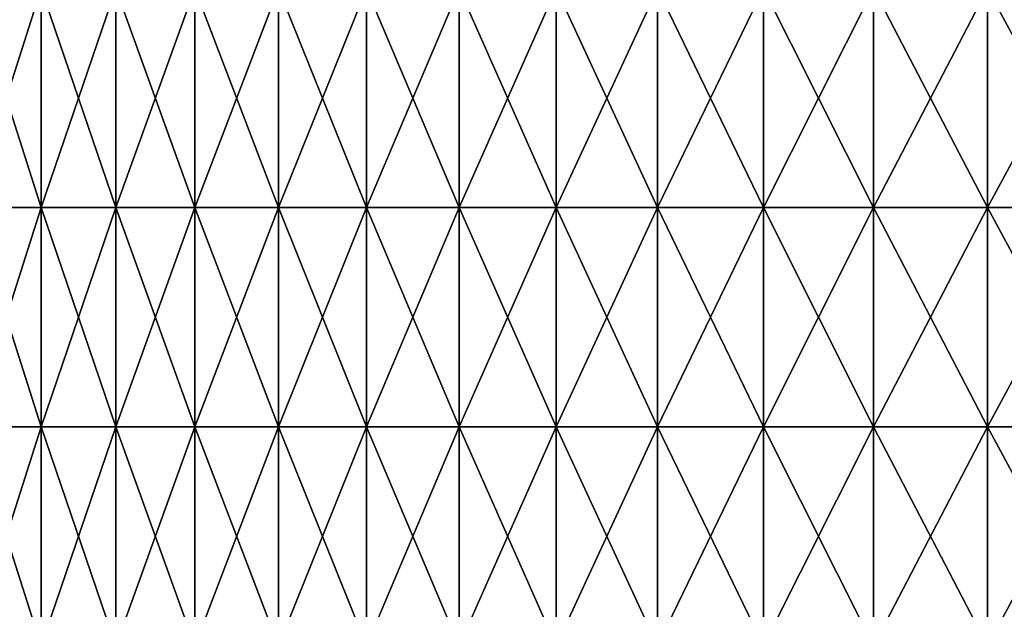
# Model space of a CAD drawing. Header units: inches. Extents: x -4.75 to 4.5, y 0 to 1.88.
# Tile 15 of 256: x -3.37 to -3.01, y 0.22 to 0.43. Entities that reach past the tile are written whole.
import ezdxf

# ---------------------------------------------------------------- set-up
doc = ezdxf.new("R2010")
doc.units = ezdxf.units.IN
doc.header["$LTSCALE"] = 101.851852
doc.header["$MEASUREMENT"] = 0
doc.layers.add('12', color=7, linetype='CONTINUOUS')

msp = doc.modelspace()

# ---------------------------------------------------------------- linework, layer by layer
at = {"layer": '12', "color": 13, "linetype": 'Continuous', "true_color": 0xd67263}
for points in [[(-3.36265, 0.4423, 1.17643), (-3.3882, 0.4423, 1.1007), (-3.36265, 0.36222, 1.17643), (-3.36265, 0.4423, 1.17643)], [(-3.36265, 0.36222, 1.17643), (-3.3882, 0.4423, 1.1007), (-3.3882, 0.36222, 1.1007), (-3.36265, 0.36222, 1.17643)], [(-3.3882, 0.4423, -1.1007), (-3.36265, 0.4423, -1.17643), (-3.3882, 0.36222, -1.1007), (-3.3882, 0.4423, -1.1007)], [(-3.3882, 0.36222, -1.1007), (-3.36265, 0.4423, -1.17643), (-3.36265, 0.36222, -1.17643), (-3.3882, 0.36222, -1.1007)], [(-3.33541, 0.4423, 1.25157), (-3.36265, 0.4423, 1.17643), (-3.33541, 0.36222, 1.25157), (-3.33541, 0.4423, 1.25157)], [(-3.33541, 0.36222, 1.25157), (-3.36265, 0.4423, 1.17643), (-3.36265, 0.36222, 1.17643), (-3.33541, 0.36222, 1.25157)], [(-3.36265, 0.4423, -1.17643), (-3.33541, 0.4423, -1.25157), (-3.36265, 0.36222, -1.17643), (-3.36265, 0.4423, -1.17643)], [(-3.36265, 0.36222, -1.17643), (-3.33541, 0.4423, -1.25157), (-3.33541, 0.36222, -1.25157), (-3.36265, 0.36222, -1.17643)], [(-3.30649, 0.4423, 1.32609), (-3.33541, 0.4423, 1.25157), (-3.30649, 0.36222, 1.32609), (-3.30649, 0.4423, 1.32609)], [(-3.30649, 0.36222, 1.32609), (-3.33541, 0.4423, 1.25157), (-3.33541, 0.36222, 1.25157), (-3.30649, 0.36222, 1.32609)], [(-3.33541, 0.4423, -1.25157), (-3.30649, 0.4423, -1.32609), (-3.33541, 0.36222, -1.25157), (-3.33541, 0.4423, -1.25157)], [(-3.33541, 0.36222, -1.25157), (-3.30649, 0.4423, -1.32609), (-3.30649, 0.36222, -1.32609), (-3.33541, 0.36222, -1.25157)], [(-3.27591, 0.4423, 1.39993), (-3.30649, 0.4423, 1.32609), (-3.27591, 0.36222, 1.39993), (-3.27591, 0.4423, 1.39993)], [(-3.27591, 0.36222, 1.39993), (-3.30649, 0.4423, 1.32609), (-3.30649, 0.36222, 1.32609), (-3.27591, 0.36222, 1.39993)], [(-3.30649, 0.4423, -1.32609), (-3.27591, 0.4423, -1.39993), (-3.30649, 0.36222, -1.32609), (-3.30649, 0.4423, -1.32609)], [(-3.30649, 0.36222, -1.32609), (-3.27591, 0.4423, -1.39993), (-3.27591, 0.36222, -1.39993), (-3.30649, 0.36222, -1.32609)], [(-3.24368, 0.4423, 1.47307), (-3.27591, 0.4423, 1.39993), (-3.24368, 0.36222, 1.47307), (-3.24368, 0.4423, 1.47307)], [(-3.24368, 0.36222, 1.47307), (-3.27591, 0.4423, 1.39993), (-3.27591, 0.36222, 1.39993), (-3.24368, 0.36222, 1.47307)], [(-3.27591, 0.4423, -1.39993), (-3.24368, 0.4423, -1.47307), (-3.27591, 0.36222, -1.39993), (-3.27591, 0.4423, -1.39993)], [(-3.27591, 0.36222, -1.39993), (-3.24368, 0.4423, -1.47307), (-3.24368, 0.36222, -1.47307), (-3.27591, 0.36222, -1.39993)], [(-3.20982, 0.4423, 1.54547), (-3.24368, 0.4423, 1.47307), (-3.20982, 0.36222, 1.54547), (-3.20982, 0.4423, 1.54547)], [(-3.20982, 0.36222, 1.54547), (-3.24368, 0.4423, 1.47307), (-3.24368, 0.36222, 1.47307), (-3.20982, 0.36222, 1.54547)], [(-3.24368, 0.4423, -1.47307), (-3.20982, 0.4423, -1.54547), (-3.24368, 0.36222, -1.47307), (-3.24368, 0.4423, -1.47307)], [(-3.24368, 0.36222, -1.47307), (-3.20982, 0.4423, -1.54547), (-3.20982, 0.36222, -1.54547), (-3.24368, 0.36222, -1.47307)], [(-3.17434, 0.4423, 1.61709), (-3.20982, 0.4423, 1.54547), (-3.17434, 0.36222, 1.61709), (-3.17434, 0.4423, 1.61709)], [(-3.17434, 0.36222, 1.61709), (-3.20982, 0.4423, 1.54547), (-3.20982, 0.36222, 1.54547), (-3.17434, 0.36222, 1.61709)], [(-3.20982, 0.4423, -1.54547), (-3.17434, 0.4423, -1.61709), (-3.20982, 0.36222, -1.54547), (-3.20982, 0.4423, -1.54547)], [(-3.20982, 0.36222, -1.54547), (-3.17434, 0.4423, -1.61709), (-3.17434, 0.36222, -1.61709), (-3.20982, 0.36222, -1.54547)], [(-3.13726, 0.4423, 1.6879), (-3.17434, 0.4423, 1.61709), (-3.13726, 0.36222, 1.6879), (-3.13726, 0.4423, 1.6879)], [(-3.13726, 0.36222, 1.6879), (-3.17434, 0.4423, 1.61709), (-3.17434, 0.36222, 1.61709), (-3.13726, 0.36222, 1.6879)], [(-3.17434, 0.4423, -1.61709), (-3.13726, 0.4423, -1.6879), (-3.17434, 0.36222, -1.61709), (-3.17434, 0.4423, -1.61709)], [(-3.17434, 0.36222, -1.61709), (-3.13726, 0.4423, -1.6879), (-3.13726, 0.36222, -1.6879), (-3.17434, 0.36222, -1.61709)], [(-3.0986, 0.4423, 1.75786), (-3.13726, 0.4423, 1.6879), (-3.0986, 0.36222, 1.75786), (-3.0986, 0.4423, 1.75786)], [(-3.0986, 0.36222, 1.75786), (-3.13726, 0.4423, 1.6879), (-3.13726, 0.36222, 1.6879), (-3.0986, 0.36222, 1.75786)], [(-3.13726, 0.4423, -1.6879), (-3.0986, 0.4423, -1.75786), (-3.13726, 0.36222, -1.6879), (-3.13726, 0.4423, -1.6879)], [(-3.13726, 0.36222, -1.6879), (-3.0986, 0.4423, -1.75786), (-3.0986, 0.36222, -1.75786), (-3.13726, 0.36222, -1.6879)], [(-3.05839, 0.4423, 1.82693), (-3.0986, 0.4423, 1.75786), (-3.05839, 0.36222, 1.82693), (-3.05839, 0.4423, 1.82693)], [(-3.05839, 0.36222, 1.82693), (-3.0986, 0.4423, 1.75786), (-3.0986, 0.36222, 1.75786), (-3.05839, 0.36222, 1.82693)], [(-3.0986, 0.4423, -1.75786), (-3.05839, 0.4423, -1.82693), (-3.0986, 0.36222, -1.75786), (-3.0986, 0.4423, -1.75786)], [(-3.0986, 0.36222, -1.75786), (-3.05839, 0.4423, -1.82693), (-3.05839, 0.36222, -1.82693), (-3.0986, 0.36222, -1.75786)], [(-3.01663, 0.4423, 1.89508), (-3.05839, 0.4423, 1.82693), (-3.01663, 0.36222, 1.89508), (-3.01663, 0.4423, 1.89508)], [(-3.01663, 0.36222, 1.89508), (-3.05839, 0.4423, 1.82693), (-3.05839, 0.36222, 1.82693), (-3.01663, 0.36222, 1.89508)], [(-3.05839, 0.4423, -1.82693), (-3.01663, 0.4423, -1.89508), (-3.05839, 0.36222, -1.82693), (-3.05839, 0.4423, -1.82693)], [(-3.05839, 0.36222, -1.82693), (-3.01663, 0.4423, -1.89508), (-3.01663, 0.36222, -1.89508), (-3.05839, 0.36222, -1.82693)], [(-2.97336, 0.4423, 1.96228), (-3.01663, 0.4423, 1.89508), (-2.97336, 0.36222, 1.96228), (-2.97336, 0.4423, 1.96228)], [(-2.97336, 0.36222, 1.96228), (-3.01663, 0.4423, 1.89508), (-3.01663, 0.36222, 1.89508), (-2.97336, 0.36222, 1.96228)], [(-3.01663, 0.4423, -1.89508), (-2.97336, 0.4423, -1.96228), (-3.01663, 0.36222, -1.89508), (-3.01663, 0.4423, -1.89508)], [(-3.01663, 0.36222, -1.89508), (-2.97336, 0.4423, -1.96228), (-2.97336, 0.36222, -1.96228), (-3.01663, 0.36222, -1.89508)], [(-3.36265, 0.36222, 1.17643), (-3.3882, 0.36222, 1.1007), (-3.36265, 0.28214, 1.17643), (-3.36265, 0.36222, 1.17643)], [(-3.36265, 0.28214, 1.17643), (-3.3882, 0.36222, 1.1007), (-3.3882, 0.28214, 1.1007), (-3.36265, 0.28214, 1.17643)], [(-3.3882, 0.36222, -1.1007), (-3.36265, 0.36222, -1.17643), (-3.3882, 0.28214, -1.1007), (-3.3882, 0.36222, -1.1007)], [(-3.3882, 0.28214, -1.1007), (-3.36265, 0.36222, -1.17643), (-3.36265, 0.28214, -1.17643), (-3.3882, 0.28214, -1.1007)], [(-3.33541, 0.36222, 1.25157), (-3.36265, 0.36222, 1.17643), (-3.33541, 0.28214, 1.25157), (-3.33541, 0.36222, 1.25157)], [(-3.33541, 0.28214, 1.25157), (-3.36265, 0.36222, 1.17643), (-3.36265, 0.28214, 1.17643), (-3.33541, 0.28214, 1.25157)], [(-3.36265, 0.36222, -1.17643), (-3.33541, 0.36222, -1.25157), (-3.36265, 0.28214, -1.17643), (-3.36265, 0.36222, -1.17643)], [(-3.36265, 0.28214, -1.17643), (-3.33541, 0.36222, -1.25157), (-3.33541, 0.28214, -1.25157), (-3.36265, 0.28214, -1.17643)], [(-3.30649, 0.36222, 1.32609), (-3.33541, 0.36222, 1.25157), (-3.30649, 0.28214, 1.32609), (-3.30649, 0.36222, 1.32609)], [(-3.30649, 0.28214, 1.32609), (-3.33541, 0.36222, 1.25157), (-3.33541, 0.28214, 1.25157), (-3.30649, 0.28214, 1.32609)], [(-3.33541, 0.36222, -1.25157), (-3.30649, 0.36222, -1.32609), (-3.33541, 0.28214, -1.25157), (-3.33541, 0.36222, -1.25157)], [(-3.33541, 0.28214, -1.25157), (-3.30649, 0.36222, -1.32609), (-3.30649, 0.28214, -1.32609), (-3.33541, 0.28214, -1.25157)], [(-3.27591, 0.36222, 1.39993), (-3.30649, 0.36222, 1.32609), (-3.27591, 0.28214, 1.39993), (-3.27591, 0.36222, 1.39993)], [(-3.27591, 0.28214, 1.39993), (-3.30649, 0.36222, 1.32609), (-3.30649, 0.28214, 1.32609), (-3.27591, 0.28214, 1.39993)], [(-3.30649, 0.36222, -1.32609), (-3.27591, 0.36222, -1.39993), (-3.30649, 0.28214, -1.32609), (-3.30649, 0.36222, -1.32609)], [(-3.30649, 0.28214, -1.32609), (-3.27591, 0.36222, -1.39993), (-3.27591, 0.28214, -1.39993), (-3.30649, 0.28214, -1.32609)], [(-3.24368, 0.36222, 1.47307), (-3.27591, 0.36222, 1.39993), (-3.24368, 0.28214, 1.47307), (-3.24368, 0.36222, 1.47307)], [(-3.24368, 0.28214, 1.47307), (-3.27591, 0.36222, 1.39993), (-3.27591, 0.28214, 1.39993), (-3.24368, 0.28214, 1.47307)], [(-3.27591, 0.36222, -1.39993), (-3.24368, 0.36222, -1.47307), (-3.27591, 0.28214, -1.39993), (-3.27591, 0.36222, -1.39993)], [(-3.27591, 0.28214, -1.39993), (-3.24368, 0.36222, -1.47307), (-3.24368, 0.28214, -1.47307), (-3.27591, 0.28214, -1.39993)], [(-3.20982, 0.36222, 1.54547), (-3.24368, 0.36222, 1.47307), (-3.20982, 0.28214, 1.54547), (-3.20982, 0.36222, 1.54547)], [(-3.20982, 0.28214, 1.54547), (-3.24368, 0.36222, 1.47307), (-3.24368, 0.28214, 1.47307), (-3.20982, 0.28214, 1.54547)], [(-3.24368, 0.36222, -1.47307), (-3.20982, 0.36222, -1.54547), (-3.24368, 0.28214, -1.47307), (-3.24368, 0.36222, -1.47307)], [(-3.24368, 0.28214, -1.47307), (-3.20982, 0.36222, -1.54547), (-3.20982, 0.28214, -1.54547), (-3.24368, 0.28214, -1.47307)], [(-3.17434, 0.36222, 1.61709), (-3.20982, 0.36222, 1.54547), (-3.17434, 0.28214, 1.61709), (-3.17434, 0.36222, 1.61709)], [(-3.17434, 0.28214, 1.61709), (-3.20982, 0.36222, 1.54547), (-3.20982, 0.28214, 1.54547), (-3.17434, 0.28214, 1.61709)], [(-3.20982, 0.36222, -1.54547), (-3.17434, 0.36222, -1.61709), (-3.20982, 0.28214, -1.54547), (-3.20982, 0.36222, -1.54547)], [(-3.20982, 0.28214, -1.54547), (-3.17434, 0.36222, -1.61709), (-3.17434, 0.28214, -1.61709), (-3.20982, 0.28214, -1.54547)], [(-3.13726, 0.36222, 1.6879), (-3.17434, 0.36222, 1.61709), (-3.13726, 0.28214, 1.6879), (-3.13726, 0.36222, 1.6879)], [(-3.13726, 0.28214, 1.6879), (-3.17434, 0.36222, 1.61709), (-3.17434, 0.28214, 1.61709), (-3.13726, 0.28214, 1.6879)], [(-3.17434, 0.36222, -1.61709), (-3.13726, 0.36222, -1.6879), (-3.17434, 0.28214, -1.61709), (-3.17434, 0.36222, -1.61709)], [(-3.17434, 0.28214, -1.61709), (-3.13726, 0.36222, -1.6879), (-3.13726, 0.28214, -1.6879), (-3.17434, 0.28214, -1.61709)], [(-3.0986, 0.36222, 1.75786), (-3.13726, 0.36222, 1.6879), (-3.0986, 0.28214, 1.75786), (-3.0986, 0.36222, 1.75786)], [(-3.0986, 0.28214, 1.75786), (-3.13726, 0.36222, 1.6879), (-3.13726, 0.28214, 1.6879), (-3.0986, 0.28214, 1.75786)], [(-3.13726, 0.36222, -1.6879), (-3.0986, 0.36222, -1.75786), (-3.13726, 0.28214, -1.6879), (-3.13726, 0.36222, -1.6879)], [(-3.13726, 0.28214, -1.6879), (-3.0986, 0.36222, -1.75786), (-3.0986, 0.28214, -1.75786), (-3.13726, 0.28214, -1.6879)], [(-3.05839, 0.36222, 1.82693), (-3.0986, 0.36222, 1.75786), (-3.05839, 0.28214, 1.82693), (-3.05839, 0.36222, 1.82693)], [(-3.05839, 0.28214, 1.82693), (-3.0986, 0.36222, 1.75786), (-3.0986, 0.28214, 1.75786), (-3.05839, 0.28214, 1.82693)], [(-3.0986, 0.36222, -1.75786), (-3.05839, 0.36222, -1.82693), (-3.0986, 0.28214, -1.75786), (-3.0986, 0.36222, -1.75786)], [(-3.0986, 0.28214, -1.75786), (-3.05839, 0.36222, -1.82693), (-3.05839, 0.28214, -1.82693), (-3.0986, 0.28214, -1.75786)], [(-3.01663, 0.36222, 1.89508), (-3.05839, 0.36222, 1.82693), (-3.01663, 0.28214, 1.89508), (-3.01663, 0.36222, 1.89508)], [(-3.01663, 0.28214, 1.89508), (-3.05839, 0.36222, 1.82693), (-3.05839, 0.28214, 1.82693), (-3.01663, 0.28214, 1.89508)], [(-3.05839, 0.36222, -1.82693), (-3.01663, 0.36222, -1.89508), (-3.05839, 0.28214, -1.82693), (-3.05839, 0.36222, -1.82693)], [(-3.05839, 0.28214, -1.82693), (-3.01663, 0.36222, -1.89508), (-3.01663, 0.28214, -1.89508), (-3.05839, 0.28214, -1.82693)], [(-2.97336, 0.36222, 1.96228), (-3.01663, 0.36222, 1.89508), (-2.97336, 0.28214, 1.96228), (-2.97336, 0.36222, 1.96228)], [(-2.97336, 0.28214, 1.96228), (-3.01663, 0.36222, 1.89508), (-3.01663, 0.28214, 1.89508), (-2.97336, 0.28214, 1.96228)], [(-3.01663, 0.36222, -1.89508), (-2.97336, 0.36222, -1.96228), (-3.01663, 0.28214, -1.89508), (-3.01663, 0.36222, -1.89508)], [(-3.01663, 0.28214, -1.89508), (-2.97336, 0.36222, -1.96228), (-2.97336, 0.28214, -1.96228), (-3.01663, 0.28214, -1.89508)], [(-3.36265, 0.28214, 1.17643), (-3.3882, 0.28214, 1.1007), (-3.36265, 0.20206, 1.17643), (-3.36265, 0.28214, 1.17643)], [(-3.36265, 0.20206, 1.17643), (-3.3882, 0.28214, 1.1007), (-3.3882, 0.20206, 1.1007), (-3.36265, 0.20206, 1.17643)], [(-3.3882, 0.28214, -1.1007), (-3.36265, 0.28214, -1.17643), (-3.3882, 0.20206, -1.1007), (-3.3882, 0.28214, -1.1007)], [(-3.3882, 0.20206, -1.1007), (-3.36265, 0.28214, -1.17643), (-3.36265, 0.20206, -1.17643), (-3.3882, 0.20206, -1.1007)], [(-3.33541, 0.28214, 1.25157), (-3.36265, 0.28214, 1.17643), (-3.33541, 0.20206, 1.25157), (-3.33541, 0.28214, 1.25157)], [(-3.33541, 0.20206, 1.25157), (-3.36265, 0.28214, 1.17643), (-3.36265, 0.20206, 1.17643), (-3.33541, 0.20206, 1.25157)], [(-3.36265, 0.28214, -1.17643), (-3.33541, 0.28214, -1.25157), (-3.36265, 0.20206, -1.17643), (-3.36265, 0.28214, -1.17643)], [(-3.36265, 0.20206, -1.17643), (-3.33541, 0.28214, -1.25157), (-3.33541, 0.20206, -1.25157), (-3.36265, 0.20206, -1.17643)], [(-3.30649, 0.28214, 1.32609), (-3.33541, 0.28214, 1.25157), (-3.30649, 0.20206, 1.32609), (-3.30649, 0.28214, 1.32609)], [(-3.30649, 0.20206, 1.32609), (-3.33541, 0.28214, 1.25157), (-3.33541, 0.20206, 1.25157), (-3.30649, 0.20206, 1.32609)], [(-3.33541, 0.28214, -1.25157), (-3.30649, 0.28214, -1.32609), (-3.33541, 0.20206, -1.25157), (-3.33541, 0.28214, -1.25157)], [(-3.33541, 0.20206, -1.25157), (-3.30649, 0.28214, -1.32609), (-3.30649, 0.20206, -1.32609), (-3.33541, 0.20206, -1.25157)], [(-3.27591, 0.28214, 1.39993), (-3.30649, 0.28214, 1.32609), (-3.27591, 0.20206, 1.39993), (-3.27591, 0.28214, 1.39993)], [(-3.27591, 0.20206, 1.39993), (-3.30649, 0.28214, 1.32609), (-3.30649, 0.20206, 1.32609), (-3.27591, 0.20206, 1.39993)], [(-3.30649, 0.28214, -1.32609), (-3.27591, 0.28214, -1.39993), (-3.30649, 0.20206, -1.32609), (-3.30649, 0.28214, -1.32609)], [(-3.30649, 0.20206, -1.32609), (-3.27591, 0.28214, -1.39993), (-3.27591, 0.20206, -1.39993), (-3.30649, 0.20206, -1.32609)], [(-3.24368, 0.28214, 1.47307), (-3.27591, 0.28214, 1.39993), (-3.24368, 0.20206, 1.47307), (-3.24368, 0.28214, 1.47307)], [(-3.24368, 0.20206, 1.47307), (-3.27591, 0.28214, 1.39993), (-3.27591, 0.20206, 1.39993), (-3.24368, 0.20206, 1.47307)], [(-3.27591, 0.28214, -1.39993), (-3.24368, 0.28214, -1.47307), (-3.27591, 0.20206, -1.39993), (-3.27591, 0.28214, -1.39993)], [(-3.27591, 0.20206, -1.39993), (-3.24368, 0.28214, -1.47307), (-3.24368, 0.20206, -1.47307), (-3.27591, 0.20206, -1.39993)], [(-3.20982, 0.28214, 1.54547), (-3.24368, 0.28214, 1.47307), (-3.20982, 0.20206, 1.54547), (-3.20982, 0.28214, 1.54547)], [(-3.20982, 0.20206, 1.54547), (-3.24368, 0.28214, 1.47307), (-3.24368, 0.20206, 1.47307), (-3.20982, 0.20206, 1.54547)], [(-3.24368, 0.28214, -1.47307), (-3.20982, 0.28214, -1.54547), (-3.24368, 0.20206, -1.47307), (-3.24368, 0.28214, -1.47307)], [(-3.24368, 0.20206, -1.47307), (-3.20982, 0.28214, -1.54547), (-3.20982, 0.20206, -1.54547), (-3.24368, 0.20206, -1.47307)], [(-3.17434, 0.28214, 1.61709), (-3.20982, 0.28214, 1.54547), (-3.17434, 0.20206, 1.61709), (-3.17434, 0.28214, 1.61709)], [(-3.17434, 0.20206, 1.61709), (-3.20982, 0.28214, 1.54547), (-3.20982, 0.20206, 1.54547), (-3.17434, 0.20206, 1.61709)], [(-3.20982, 0.28214, -1.54547), (-3.17434, 0.28214, -1.61709), (-3.20982, 0.20206, -1.54547), (-3.20982, 0.28214, -1.54547)], [(-3.20982, 0.20206, -1.54547), (-3.17434, 0.28214, -1.61709), (-3.17434, 0.20206, -1.61709), (-3.20982, 0.20206, -1.54547)], [(-3.13726, 0.28214, 1.6879), (-3.17434, 0.28214, 1.61709), (-3.13726, 0.20206, 1.6879), (-3.13726, 0.28214, 1.6879)], [(-3.13726, 0.20206, 1.6879), (-3.17434, 0.28214, 1.61709), (-3.17434, 0.20206, 1.61709), (-3.13726, 0.20206, 1.6879)], [(-3.17434, 0.28214, -1.61709), (-3.13726, 0.28214, -1.6879), (-3.17434, 0.20206, -1.61709), (-3.17434, 0.28214, -1.61709)], [(-3.17434, 0.20206, -1.61709), (-3.13726, 0.28214, -1.6879), (-3.13726, 0.20206, -1.6879), (-3.17434, 0.20206, -1.61709)], [(-3.0986, 0.28214, 1.75786), (-3.13726, 0.28214, 1.6879), (-3.0986, 0.20206, 1.75786), (-3.0986, 0.28214, 1.75786)], [(-3.0986, 0.20206, 1.75786), (-3.13726, 0.28214, 1.6879), (-3.13726, 0.20206, 1.6879), (-3.0986, 0.20206, 1.75786)], [(-3.13726, 0.28214, -1.6879), (-3.0986, 0.28214, -1.75786), (-3.13726, 0.20206, -1.6879), (-3.13726, 0.28214, -1.6879)], [(-3.13726, 0.20206, -1.6879), (-3.0986, 0.28214, -1.75786), (-3.0986, 0.20206, -1.75786), (-3.13726, 0.20206, -1.6879)], [(-3.05839, 0.28214, 1.82693), (-3.0986, 0.28214, 1.75786), (-3.05839, 0.20206, 1.82693), (-3.05839, 0.28214, 1.82693)], [(-3.05839, 0.20206, 1.82693), (-3.0986, 0.28214, 1.75786), (-3.0986, 0.20206, 1.75786), (-3.05839, 0.20206, 1.82693)], [(-3.0986, 0.28214, -1.75786), (-3.05839, 0.28214, -1.82693), (-3.0986, 0.20206, -1.75786), (-3.0986, 0.28214, -1.75786)], [(-3.0986, 0.20206, -1.75786), (-3.05839, 0.28214, -1.82693), (-3.05839, 0.20206, -1.82693), (-3.0986, 0.20206, -1.75786)], [(-3.01663, 0.28214, 1.89508), (-3.05839, 0.28214, 1.82693), (-3.01663, 0.20206, 1.89508), (-3.01663, 0.28214, 1.89508)], [(-3.01663, 0.20206, 1.89508), (-3.05839, 0.28214, 1.82693), (-3.05839, 0.20206, 1.82693), (-3.01663, 0.20206, 1.89508)], [(-3.05839, 0.28214, -1.82693), (-3.01663, 0.28214, -1.89508), (-3.05839, 0.20206, -1.82693), (-3.05839, 0.28214, -1.82693)], [(-3.05839, 0.20206, -1.82693), (-3.01663, 0.28214, -1.89508), (-3.01663, 0.20206, -1.89508), (-3.05839, 0.20206, -1.82693)], [(-2.97336, 0.28214, 1.96228), (-3.01663, 0.28214, 1.89508), (-2.97336, 0.20206, 1.96228), (-2.97336, 0.28214, 1.96228)], [(-2.97336, 0.20206, 1.96228), (-3.01663, 0.28214, 1.89508), (-3.01663, 0.20206, 1.89508), (-2.97336, 0.20206, 1.96228)], [(-3.01663, 0.28214, -1.89508), (-2.97336, 0.28214, -1.96228), (-3.01663, 0.20206, -1.89508), (-3.01663, 0.28214, -1.89508)], [(-3.01663, 0.20206, -1.89508), (-2.97336, 0.28214, -1.96228), (-2.97336, 0.20206, -1.96228), (-3.01663, 0.20206, -1.89508)]]:
    msp.add_3dface(points, dxfattribs=at)

doc.saveas('drawing.dxf')
